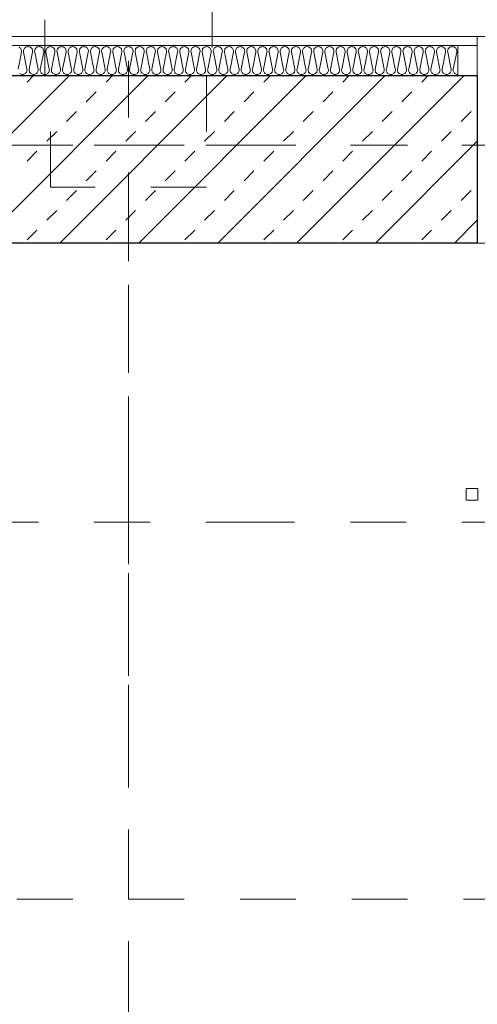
# Model space of a CAD drawing. Header units: metres. Extents: x -45.2 to 14.3, y -31.8 to 10.2.
# Tile 38 of 148: x -28.545 to -27.725, y -17.738 to -15.975. Entities that reach past the tile are written whole.
import ezdxf

# ---------------------------------------------------------------- set-up
doc = ezdxf.new("R2010")
doc.units = ezdxf.units.M
doc.header["$LTSCALE"] = 0.05
for name, pattern in [('Achsen 01', [5.291531, 3.175, -1.058062, 0.352704, -0.705764]), ('Dash Style-17', [1.999894, 0.999947, -0.999947]), ('ISO-07 Punktiert', [0.889, 0.127, -0.762]), ('Raster 01', [2, 1, -1]), ('VW-01 Strichlinie kurz', [2, 1, -1])]:
    doc.linetypes.add(name, pattern=pattern)
for name, color, linetype, lineweight, true_color in [('013_Beton und Stahlbetonarbeiten-000 Brüstung', 7, 'Continuous', 9, 0xa6a6a6), ('AV1-Achsen', 1, 'Achsen 01', 18, 0xff0000), ('AV1-Raster', 7, 'Raster 01', 9, 0xa6a6a6)]:
    doc.layers.add(name, color=color, linetype=linetype, lineweight=lineweight, true_color=true_color)
for name, color, linetype, lineweight in [('013_Beton und Stahlbetonarbeiten-000 Unterzüge', 7, 'ISO-07 Punktiert', 13), ('013_Beton und Stahlbetonarbeiten-320 Stahlbeton', 7, 'Continuous', 25), ('027_Tischlerarbeiten-000 Holzverkleidung LStBr', 7, 'Continuous', 18), ('AV1-Schnitt Achsen', 7, 'Achsen 01', 18), ('Keine', 7, 'Continuous', 9)]:
    doc.layers.add(name, color=color, linetype=linetype, lineweight=lineweight)

msp = doc.modelspace()

# ---------------------------------------------------------------- linework, layer by layer
at = {"layer": '013_Beton und Stahlbetonarbeiten-000 Brüstung'}
msp.add_lwpolyline([(-27.725, -16.375), (-27.725, -16.005), (-26.275, -16.005), (-26.275, -16.375)], close=True, dxfattribs=at)
at = {"layer": '013_Beton und Stahlbetonarbeiten-000 Unterzüge', "linetype": 'VW-01 Strichlinie kurz'}
for points in [[(-28.5, -5.525), (-28.2, -5.525), (-28.2, -16.075), (-28.5, -16.075)], [(-28.49, -16.275), (-28.49, -16.075), (-28.21, -16.075), (-28.21, -16.275)]]:
    msp.add_lwpolyline(points, close=True, dxfattribs=at)
at = {"layer": '013_Beton und Stahlbetonarbeiten-320 Stahlbeton', "color": 251, "linetype": 'Continuous', "lineweight": 13, "true_color": 0x4c4c4c}
for p, q in [((-28.4559, -16.075), (-28.7559, -16.375)), ((-28.3145, -16.075), (-28.6145, -16.375)), ((-28.5318, -16.0867), (-28.5201, -16.075)), ((-28.173, -16.075), (-28.473, -16.375)), ((-28.3903, -16.0867), (-28.3787, -16.075)), ((-28.0316, -16.075), (-28.3316, -16.375)), ((-28.2489, -16.0867), (-28.2372, -16.075)), ((-27.8902, -16.075), (-28.1902, -16.375)), ((-28.1075, -16.0867), (-28.0958, -16.075)), ((-27.7488, -16.075), (-28.0488, -16.375)), ((-27.9661, -16.0867), (-27.9544, -16.075)), ((-27.8247, -16.0867), (-27.813, -16.075)), ((-28.4257, -16.122), (-28.408, -16.1044)), ((-28.2843, -16.122), (-28.2666, -16.1044)), ((-28.1428, -16.122), (-28.1252, -16.1044)), ((-28.0014, -16.122), (-27.9838, -16.1044)), ((-27.86, -16.122), (-27.8423, -16.1044)), ((-28.461, -16.1574), (-28.4434, -16.1397)), ((-28.3196, -16.1574), (-28.3019, -16.1397)), ((-28.1782, -16.1574), (-28.1605, -16.1397)), ((-28.0368, -16.1574), (-28.0191, -16.1397)), ((-27.8954, -16.1574), (-27.8777, -16.1397)), ((-27.7539, -16.1574), (-27.7363, -16.1397)), ((-28.4964, -16.1927), (-28.4787, -16.1751)), ((-28.355, -16.1927), (-28.3373, -16.1751)), ((-28.2136, -16.1927), (-28.1959, -16.1751)), ((-28.0721, -16.1927), (-28.0545, -16.1751)), ((-27.9307, -16.1927), (-27.913, -16.1751)), ((-27.7893, -16.1927), (-27.7716, -16.1751)), ((-27.725, -16.1926), (-27.9074, -16.375)), ((-28.5318, -16.2281), (-28.5141, -16.2104)), ((-28.3903, -16.2281), (-28.3727, -16.2104)), ((-28.2489, -16.2281), (-28.2312, -16.2104)), ((-28.1075, -16.2281), (-28.0898, -16.2104)), ((-27.9661, -16.2281), (-27.9484, -16.2104)), ((-27.8247, -16.2281), (-27.807, -16.2104)), ((-28.4257, -16.2635), (-28.408, -16.2458)), ((-28.2843, -16.2635), (-28.2666, -16.2458)), ((-28.1428, -16.2635), (-28.1252, -16.2458)), ((-28.0014, -16.2635), (-27.9838, -16.2458)), ((-27.86, -16.2635), (-27.8423, -16.2458)), ((-28.461, -16.2988), (-28.4434, -16.2811)), ((-28.3196, -16.2988), (-28.3019, -16.2811)), ((-28.1782, -16.2988), (-28.1605, -16.2811)), ((-28.0368, -16.2988), (-28.0191, -16.2811)), ((-27.8954, -16.2988), (-27.8777, -16.2811)), ((-27.7539, -16.2988), (-27.7363, -16.2811)), ((-28.4964, -16.3342), (-28.4787, -16.3165)), ((-28.355, -16.3342), (-28.3373, -16.3165)), ((-28.2136, -16.3342), (-28.1959, -16.3165)), ((-28.0721, -16.3342), (-28.0545, -16.3165)), ((-27.9307, -16.3342), (-27.913, -16.3165)), ((-27.7893, -16.3342), (-27.7716, -16.3165)), ((-27.725, -16.3341), (-27.7659, -16.375)), ((-28.5318, -16.3695), (-28.5141, -16.3518)), ((-28.3903, -16.3695), (-28.3727, -16.3518)), ((-28.2489, -16.3695), (-28.2312, -16.3518)), ((-28.1075, -16.3695), (-28.0898, -16.3518)), ((-27.9661, -16.3695), (-27.9484, -16.3518)), ((-27.8247, -16.3695), (-27.807, -16.3518))]:
    msp.add_line(p, q, dxfattribs=at)
at = {"layer": '013_Beton und Stahlbetonarbeiten-320 Stahlbeton'}
msp.add_lwpolyline([(-28.975, -16.075), (-27.725, -16.075), (-27.725, -16.375), (-28.975, -16.375)], close=True, dxfattribs=at)
at = {"layer": '027_Tischlerarbeiten-000 Holzverkleidung LStBr', "color": 7}
for points in [[(-28.975, -16.005), (-27.725, -16.005), (-27.725, -16.021), (-28.975, -16.021)], [(-27.76, -16.021), (-27.725, -16.021), (-27.725, -16.075), (-27.76, -16.075)]]:
    msp.add_lwpolyline(points, close=True, dxfattribs=at)
at = {"layer": 'AV1-Achsen'}
for p, q in [((-28.35, -26.5), (-28.35, 4.9)), ((-43.35, -16.2), (4.2, -16.2))]:
    msp.add_line(p, q, dxfattribs=at)
at = {"layer": 'AV1-Raster'}
for p, q in [((-28.35, -22.95), (-28.35, 1.35)), ((1.35, -16.2), (-40.5, -16.2)), ((1.35, -17.55), (-40.5, -17.55))]:
    msp.add_line(p, q, dxfattribs=at)
at = {"layer": 'AV1-Schnitt Achsen'}
msp.add_line((-43.35, -16.875), (4.2, -16.875), dxfattribs=at)
at = {"layer": 'Defpoints', "color": 0, "lineweight": 0}
msp.add_line((-27.725, -16.075), (-27.725, -16.075), dxfattribs=at)
msp.add_line((-27.725, -16.075), (-27.725, -16.075), dxfattribs=at)
at = {"layer": 'Keine', "color": 8, "linetype": 'Continuous', "lineweight": 13, "true_color": 0x808080}
for points in [[(-28.5459, -16.0244), (-28.5447, -16.0252), (-28.5437, -16.0262), (-28.5428, -16.0274), (-28.5423, -16.0287), (-28.5419, -16.0301), (-28.5418, -16.0316), (-28.542, -16.033), (-28.548, -16.0634)], [(-28.5453, -16.0713), (-28.5441, -16.0721), (-28.5428, -16.0727), (-28.5414, -16.0731), (-28.54, -16.0732), (-28.54, -16.0732), (-28.5386, -16.0731), (-28.5372, -16.0727), (-28.5359, -16.0721), (-28.5347, -16.0713), (-28.5337, -16.0702), (-28.5328, -16.069), (-28.5323, -16.0677), (-28.5319, -16.0663), (-28.5318, -16.0649), (-28.532, -16.0634), (-28.538, -16.033), (-28.538, -16.033), (-28.5382, -16.0316), (-28.5381, -16.0301), (-28.5377, -16.0287), (-28.5372, -16.0274), (-28.5363, -16.0262), (-28.5353, -16.0252), (-28.5341, -16.0244), (-28.5328, -16.0237), (-28.5314, -16.0234), (-28.53, -16.0232), (-28.53, -16.0232), (-28.5286, -16.0234), (-28.5272, -16.0237), (-28.5259, -16.0244), (-28.5247, -16.0252), (-28.5237, -16.0262), (-28.5228, -16.0274), (-28.5223, -16.0287), (-28.5219, -16.0301), (-28.5218, -16.0316), (-28.522, -16.033), (-28.528, -16.0634), (-28.528, -16.0634), (-28.5282, -16.0649), (-28.5281, -16.0663), (-28.5277, -16.0677), (-28.5272, -16.069), (-28.5263, -16.0702), (-28.5253, -16.0713), (-28.5241, -16.0721), (-28.5228, -16.0727), (-28.5214, -16.0731), (-28.52, -16.0732), (-28.52, -16.0732), (-28.5186, -16.0731), (-28.5172, -16.0727), (-28.5159, -16.0721), (-28.5147, -16.0713), (-28.5137, -16.0702), (-28.5128, -16.069), (-28.5123, -16.0677), (-28.5119, -16.0663), (-28.5118, -16.0649), (-28.512, -16.0634), (-28.518, -16.033), (-28.518, -16.033), (-28.5182, -16.0316), (-28.5181, -16.0301), (-28.5177, -16.0287), (-28.5172, -16.0274), (-28.5163, -16.0262), (-28.5153, -16.0252), (-28.5141, -16.0244), (-28.5128, -16.0237), (-28.5114, -16.0234), (-28.51, -16.0232), (-28.51, -16.0232), (-28.5086, -16.0234), (-28.5072, -16.0237), (-28.5059, -16.0244), (-28.5047, -16.0252), (-28.5037, -16.0262), (-28.5028, -16.0274), (-28.5023, -16.0287), (-28.5019, -16.0301), (-28.5018, -16.0316), (-28.502, -16.033), (-28.508, -16.0634), (-28.508, -16.0634), (-28.5082, -16.0649), (-28.5081, -16.0663), (-28.5077, -16.0677), (-28.5072, -16.069), (-28.5063, -16.0702), (-28.5053, -16.0713), (-28.5041, -16.0721), (-28.5028, -16.0727), (-28.5014, -16.0731), (-28.5, -16.0732), (-28.5, -16.0732), (-28.4986, -16.0731), (-28.4972, -16.0727), (-28.4959, -16.0721), (-28.4947, -16.0713), (-28.4937, -16.0702), (-28.4928, -16.069), (-28.4923, -16.0677), (-28.4919, -16.0663), (-28.4918, -16.0649), (-28.492, -16.0634), (-28.498, -16.033), (-28.498, -16.033), (-28.4982, -16.0316), (-28.4981, -16.0301), (-28.4977, -16.0287), (-28.4972, -16.0274), (-28.4963, -16.0262), (-28.4953, -16.0252), (-28.4941, -16.0244), (-28.4928, -16.0237), (-28.4914, -16.0234), (-28.49, -16.0232), (-28.49, -16.0232), (-28.4886, -16.0234), (-28.4872, -16.0237), (-28.4859, -16.0244), (-28.4847, -16.0252), (-28.4837, -16.0262), (-28.4828, -16.0274), (-28.4823, -16.0287), (-28.4819, -16.0301), (-28.4818, -16.0316), (-28.482, -16.033), (-28.488, -16.0634), (-28.488, -16.0634), (-28.4882, -16.0649), (-28.4881, -16.0663), (-28.4877, -16.0677), (-28.4872, -16.069), (-28.4863, -16.0702), (-28.4853, -16.0713), (-28.4841, -16.0721), (-28.4828, -16.0727), (-28.4814, -16.0731), (-28.48, -16.0732), (-28.48, -16.0732), (-28.4786, -16.0731), (-28.4772, -16.0727), (-28.4759, -16.0721), (-28.4747, -16.0713), (-28.4737, -16.0702), (-28.4728, -16.069), (-28.4723, -16.0677), (-28.4719, -16.0663), (-28.4718, -16.0649), (-28.472, -16.0634), (-28.478, -16.033), (-28.478, -16.033), (-28.4782, -16.0316), (-28.4781, -16.0301), (-28.4777, -16.0287), (-28.4772, -16.0274), (-28.4763, -16.0262), (-28.4753, -16.0252), (-28.4741, -16.0244), (-28.4728, -16.0237), (-28.4714, -16.0234), (-28.47, -16.0232), (-28.47, -16.0232), (-28.4686, -16.0234), (-28.4672, -16.0237), (-28.4659, -16.0244), (-28.4647, -16.0252), (-28.4637, -16.0262), (-28.4628, -16.0274), (-28.4623, -16.0287), (-28.4619, -16.0301), (-28.4618, -16.0316), (-28.462, -16.033), (-28.468, -16.0634), (-28.468, -16.0634), (-28.4682, -16.0649), (-28.4681, -16.0663), (-28.4677, -16.0677), (-28.4672, -16.069), (-28.4663, -16.0702), (-28.4653, -16.0713), (-28.4641, -16.0721), (-28.4628, -16.0727), (-28.4614, -16.0731), (-28.46, -16.0732), (-28.46, -16.0732), (-28.4586, -16.0731), (-28.4572, -16.0727), (-28.4559, -16.0721), (-28.4547, -16.0713), (-28.4537, -16.0702), (-28.4528, -16.069), (-28.4523, -16.0677), (-28.4519, -16.0663), (-28.4518, -16.0649), (-28.452, -16.0634), (-28.458, -16.033), (-28.458, -16.033), (-28.4582, -16.0316), (-28.4581, -16.0301), (-28.4577, -16.0287), (-28.4572, -16.0274), (-28.4563, -16.0262), (-28.4553, -16.0252), (-28.4541, -16.0244), (-28.4528, -16.0237), (-28.4514, -16.0234), (-28.45, -16.0232), (-28.45, -16.0232), (-28.4486, -16.0234), (-28.4472, -16.0237), (-28.4459, -16.0244), (-28.4447, -16.0252), (-28.4437, -16.0262), (-28.4428, -16.0274), (-28.4423, -16.0287), (-28.4419, -16.0301), (-28.4418, -16.0316), (-28.442, -16.033), (-28.448, -16.0634), (-28.448, -16.0634), (-28.4482, -16.0649), (-28.4481, -16.0663), (-28.4477, -16.0677), (-28.4472, -16.069), (-28.4463, -16.0702), (-28.4453, -16.0713), (-28.4441, -16.0721), (-28.4428, -16.0727), (-28.4414, -16.0731), (-28.44, -16.0732), (-28.44, -16.0732), (-28.4386, -16.0731), (-28.4372, -16.0727), (-28.4359, -16.0721), (-28.4347, -16.0713), (-28.4337, -16.0702), (-28.4328, -16.069), (-28.4323, -16.0677), (-28.4319, -16.0663), (-28.4318, -16.0649), (-28.432, -16.0634), (-28.438, -16.033), (-28.438, -16.033), (-28.4382, -16.0316), (-28.4381, -16.0301), (-28.4377, -16.0287), (-28.4372, -16.0274), (-28.4363, -16.0262), (-28.4353, -16.0252), (-28.4341, -16.0244), (-28.4328, -16.0237), (-28.4314, -16.0234), (-28.43, -16.0232), (-28.43, -16.0232), (-28.4286, -16.0234), (-28.4272, -16.0237), (-28.4259, -16.0244), (-28.4247, -16.0252), (-28.4237, -16.0262), (-28.4228, -16.0274), (-28.4223, -16.0287), (-28.4219, -16.0301), (-28.4218, -16.0316), (-28.422, -16.033), (-28.428, -16.0634), (-28.428, -16.0634), (-28.4282, -16.0649), (-28.4281, -16.0663), (-28.4277, -16.0677), (-28.4272, -16.069), (-28.4263, -16.0702), (-28.4253, -16.0713), (-28.4241, -16.0721), (-28.4228, -16.0727), (-28.4214, -16.0731), (-28.42, -16.0732), (-28.42, -16.0732), (-28.4186, -16.0731), (-28.4172, -16.0727), (-28.4159, -16.0721), (-28.4147, -16.0713), (-28.4137, -16.0702), (-28.4128, -16.069), (-28.4123, -16.0677), (-28.4119, -16.0663), (-28.4118, -16.0649), (-28.412, -16.0634), (-28.418, -16.033), (-28.418, -16.033), (-28.4182, -16.0316), (-28.4181, -16.0301), (-28.4177, -16.0287), (-28.4172, -16.0274), (-28.4163, -16.0262), (-28.4153, -16.0252), (-28.4141, -16.0244), (-28.4128, -16.0237), (-28.4114, -16.0234), (-28.41, -16.0232), (-28.41, -16.0232), (-28.4086, -16.0234), (-28.4072, -16.0237), (-28.4059, -16.0244), (-28.4047, -16.0252), (-28.4037, -16.0262), (-28.4028, -16.0274), (-28.4023, -16.0287), (-28.4019, -16.0301), (-28.4018, -16.0316), (-28.402, -16.033), (-28.408, -16.0634), (-28.408, -16.0634), (-28.4082, -16.0649), (-28.4081, -16.0663), (-28.4077, -16.0677), (-28.4072, -16.069), (-28.4063, -16.0702), (-28.4053, -16.0713), (-28.4041, -16.0721), (-28.4028, -16.0727), (-28.4014, -16.0731), (-28.4, -16.0732), (-28.4, -16.0732), (-28.3986, -16.0731), (-28.3972, -16.0727), (-28.3959, -16.0721), (-28.3947, -16.0713), (-28.3937, -16.0702), (-28.3928, -16.069), (-28.3923, -16.0677), (-28.3919, -16.0663), (-28.3918, -16.0649), (-28.392, -16.0634), (-28.398, -16.033), (-28.398, -16.033), (-28.3982, -16.0316), (-28.3981, -16.0301), (-28.3977, -16.0287), (-28.3972, -16.0274), (-28.3963, -16.0262), (-28.3953, -16.0252), (-28.3941, -16.0244), (-28.3928, -16.0237), (-28.3914, -16.0234), (-28.39, -16.0232), (-28.39, -16.0232), (-28.3886, -16.0234), (-28.3872, -16.0237), (-28.3859, -16.0244), (-28.3847, -16.0252), (-28.3837, -16.0262), (-28.3828, -16.0274), (-28.3823, -16.0287), (-28.3819, -16.0301), (-28.3818, -16.0316), (-28.382, -16.033), (-28.388, -16.0634), (-28.388, -16.0634), (-28.3882, -16.0649), (-28.3881, -16.0663), (-28.3877, -16.0677), (-28.3872, -16.069), (-28.3863, -16.0702), (-28.3853, -16.0713), (-28.3841, -16.0721), (-28.3828, -16.0727), (-28.3814, -16.0731), (-28.38, -16.0732), (-28.38, -16.0732), (-28.3786, -16.0731), (-28.3772, -16.0727), (-28.3759, -16.0721), (-28.3747, -16.0713), (-28.3737, -16.0702), (-28.3728, -16.069), (-28.3723, -16.0677), (-28.3719, -16.0663), (-28.3718, -16.0649), (-28.372, -16.0634), (-28.378, -16.033), (-28.378, -16.033), (-28.3782, -16.0316), (-28.3781, -16.0301), (-28.3777, -16.0287), (-28.3772, -16.0274), (-28.3763, -16.0262), (-28.3753, -16.0252), (-28.3741, -16.0244), (-28.3728, -16.0237), (-28.3714, -16.0234), (-28.37, -16.0232), (-28.37, -16.0232), (-28.3686, -16.0234), (-28.3672, -16.0237), (-28.3659, -16.0244), (-28.3647, -16.0252), (-28.3637, -16.0262), (-28.3628, -16.0274), (-28.3623, -16.0287), (-28.3619, -16.0301), (-28.3618, -16.0316), (-28.362, -16.033), (-28.368, -16.0634), (-28.368, -16.0634), (-28.3682, -16.0649), (-28.3681, -16.0663), (-28.3677, -16.0677), (-28.3672, -16.069), (-28.3663, -16.0702), (-28.3653, -16.0713), (-28.3641, -16.0721), (-28.3628, -16.0727), (-28.3614, -16.0731), (-28.36, -16.0732), (-28.36, -16.0732), (-28.3586, -16.0731), (-28.3572, -16.0727), (-28.3559, -16.0721), (-28.3547, -16.0713), (-28.3537, -16.0702), (-28.3528, -16.069), (-28.3523, -16.0677), (-28.3519, -16.0663), (-28.3518, -16.0649), (-28.352, -16.0634), (-28.358, -16.033), (-28.358, -16.033), (-28.3582, -16.0316), (-28.3581, -16.0301), (-28.3577, -16.0287), (-28.3572, -16.0274), (-28.3563, -16.0262), (-28.3553, -16.0252), (-28.3541, -16.0244), (-28.3528, -16.0237), (-28.3514, -16.0234), (-28.35, -16.0232), (-28.35, -16.0232), (-28.3486, -16.0234), (-28.3472, -16.0237), (-28.3459, -16.0244), (-28.3447, -16.0252), (-28.3437, -16.0262), (-28.3428, -16.0274), (-28.3423, -16.0287), (-28.3419, -16.0301), (-28.3418, -16.0316), (-28.342, -16.033), (-28.348, -16.0634), (-28.348, -16.0634), (-28.3482, -16.0649), (-28.3481, -16.0663), (-28.3477, -16.0677), (-28.3472, -16.069), (-28.3463, -16.0702), (-28.3453, -16.0713), (-28.3441, -16.0721), (-28.3428, -16.0727), (-28.3414, -16.0731), (-28.34, -16.0732), (-28.34, -16.0732), (-28.3386, -16.0731), (-28.3372, -16.0727), (-28.3359, -16.0721), (-28.3347, -16.0713), (-28.3337, -16.0702), (-28.3328, -16.069), (-28.3323, -16.0677), (-28.3319, -16.0663), (-28.3318, -16.0649), (-28.332, -16.0634), (-28.338, -16.033), (-28.338, -16.033), (-28.3382, -16.0316), (-28.3381, -16.0301), (-28.3377, -16.0287), (-28.3372, -16.0274), (-28.3363, -16.0262), (-28.3353, -16.0252), (-28.3341, -16.0244), (-28.3328, -16.0237), (-28.3314, -16.0234), (-28.33, -16.0232), (-28.33, -16.0232), (-28.3286, -16.0234), (-28.3272, -16.0237), (-28.3259, -16.0244), (-28.3247, -16.0252), (-28.3237, -16.0262), (-28.3228, -16.0274), (-28.3223, -16.0287), (-28.3219, -16.0301), (-28.3218, -16.0316), (-28.322, -16.033), (-28.328, -16.0634), (-28.328, -16.0634), (-28.3282, -16.0649), (-28.3281, -16.0663), (-28.3277, -16.0677), (-28.3272, -16.069), (-28.3263, -16.0702), (-28.3253, -16.0713), (-28.3241, -16.0721), (-28.3228, -16.0727), (-28.3214, -16.0731), (-28.32, -16.0732), (-28.32, -16.0732), (-28.3186, -16.0731), (-28.3172, -16.0727), (-28.3159, -16.0721), (-28.3147, -16.0713), (-28.3137, -16.0702), (-28.3128, -16.069), (-28.3123, -16.0677), (-28.3119, -16.0663), (-28.3118, -16.0649), (-28.312, -16.0634), (-28.318, -16.033), (-28.318, -16.033), (-28.3182, -16.0316), (-28.3181, -16.0301), (-28.3177, -16.0287), (-28.3172, -16.0274), (-28.3163, -16.0262), (-28.3153, -16.0252), (-28.3141, -16.0244), (-28.3128, -16.0237), (-28.3114, -16.0234), (-28.31, -16.0232), (-28.31, -16.0232), (-28.3086, -16.0234), (-28.3072, -16.0237), (-28.3059, -16.0244), (-28.3047, -16.0252), (-28.3037, -16.0262), (-28.3028, -16.0274), (-28.3023, -16.0287), (-28.3019, -16.0301), (-28.3018, -16.0316), (-28.302, -16.033), (-28.308, -16.0634), (-28.308, -16.0634), (-28.3082, -16.0649), (-28.3081, -16.0663), (-28.3077, -16.0677), (-28.3072, -16.069), (-28.3063, -16.0702), (-28.3053, -16.0713), (-28.3041, -16.0721), (-28.3028, -16.0727), (-28.3014, -16.0731), (-28.3, -16.0732), (-28.3, -16.0732), (-28.2986, -16.0731), (-28.2972, -16.0727), (-28.2959, -16.0721), (-28.2947, -16.0713), (-28.2937, -16.0702), (-28.2928, -16.069), (-28.2923, -16.0677), (-28.2919, -16.0663), (-28.2918, -16.0649), (-28.292, -16.0634), (-28.298, -16.033), (-28.298, -16.033), (-28.2982, -16.0316), (-28.2981, -16.0301), (-28.2977, -16.0287), (-28.2972, -16.0274), (-28.2963, -16.0262), (-28.2953, -16.0252), (-28.2941, -16.0244), (-28.2928, -16.0237), (-28.2914, -16.0234), (-28.29, -16.0232), (-28.29, -16.0232), (-28.2886, -16.0234), (-28.2872, -16.0237), (-28.2859, -16.0244), (-28.2847, -16.0252), (-28.2837, -16.0262), (-28.2828, -16.0274), (-28.2823, -16.0287), (-28.2819, -16.0301), (-28.2818, -16.0316), (-28.282, -16.033), (-28.288, -16.0634), (-28.288, -16.0634), (-28.2882, -16.0649), (-28.2881, -16.0663), (-28.2877, -16.0677), (-28.2872, -16.069), (-28.2863, -16.0702), (-28.2853, -16.0713), (-28.2841, -16.0721), (-28.2828, -16.0727), (-28.2814, -16.0731), (-28.28, -16.0732), (-28.28, -16.0732), (-28.2786, -16.0731), (-28.2772, -16.0727), (-28.2759, -16.0721), (-28.2747, -16.0713), (-28.2737, -16.0702), (-28.2728, -16.069), (-28.2723, -16.0677), (-28.2719, -16.0663), (-28.2718, -16.0649), (-28.272, -16.0634), (-28.278, -16.033), (-28.278, -16.033), (-28.2782, -16.0316), (-28.2781, -16.0301), (-28.2777, -16.0287), (-28.2772, -16.0274), (-28.2763, -16.0262), (-28.2753, -16.0252), (-28.2741, -16.0244), (-28.2728, -16.0237), (-28.2714, -16.0234), (-28.27, -16.0232), (-28.27, -16.0232), (-28.2686, -16.0234), (-28.2672, -16.0237), (-28.2659, -16.0244), (-28.2647, -16.0252), (-28.2637, -16.0262), (-28.2628, -16.0274), (-28.2623, -16.0287), (-28.2619, -16.0301), (-28.2618, -16.0316), (-28.262, -16.033), (-28.268, -16.0634), (-28.268, -16.0634), (-28.2682, -16.0649), (-28.2681, -16.0663), (-28.2677, -16.0677), (-28.2672, -16.069), (-28.2663, -16.0702), (-28.2653, -16.0713), (-28.2641, -16.0721), (-28.2628, -16.0727), (-28.2614, -16.0731), (-28.26, -16.0732), (-28.26, -16.0732), (-28.2586, -16.0731), (-28.2572, -16.0727), (-28.2559, -16.0721), (-28.2547, -16.0713), (-28.2537, -16.0702), (-28.2528, -16.069), (-28.2523, -16.0677), (-28.2519, -16.0663), (-28.2518, -16.0649), (-28.252, -16.0634), (-28.258, -16.033), (-28.258, -16.033), (-28.2582, -16.0316), (-28.2581, -16.0301), (-28.2577, -16.0287), (-28.2572, -16.0274), (-28.2563, -16.0262), (-28.2553, -16.0252), (-28.2541, -16.0244), (-28.2528, -16.0237), (-28.2514, -16.0234), (-28.25, -16.0232), (-28.25, -16.0232), (-28.2486, -16.0234), (-28.2472, -16.0237), (-28.2459, -16.0244), (-28.2447, -16.0252), (-28.2437, -16.0262), (-28.2428, -16.0274), (-28.2423, -16.0287), (-28.2419, -16.0301), (-28.2418, -16.0316), (-28.242, -16.033), (-28.248, -16.0634), (-28.248, -16.0634), (-28.2482, -16.0649), (-28.2481, -16.0663), (-28.2477, -16.0677), (-28.2472, -16.069), (-28.2463, -16.0702), (-28.2453, -16.0713), (-28.2441, -16.0721), (-28.2428, -16.0727), (-28.2414, -16.0731), (-28.24, -16.0732), (-28.24, -16.0732), (-28.2386, -16.0731), (-28.2372, -16.0727), (-28.2359, -16.0721), (-28.2347, -16.0713), (-28.2337, -16.0702), (-28.2328, -16.069), (-28.2323, -16.0677), (-28.2319, -16.0663), (-28.2318, -16.0649), (-28.232, -16.0634), (-28.238, -16.033), (-28.238, -16.033), (-28.2382, -16.0316), (-28.2381, -16.0301), (-28.2377, -16.0287), (-28.2372, -16.0274), (-28.2363, -16.0262), (-28.2353, -16.0252), (-28.2341, -16.0244), (-28.2328, -16.0237), (-28.2314, -16.0234), (-28.23, -16.0232), (-28.23, -16.0232), (-28.2286, -16.0234), (-28.2272, -16.0237), (-28.2259, -16.0244), (-28.2247, -16.0252), (-28.2237, -16.0262), (-28.2228, -16.0274), (-28.2223, -16.0287), (-28.2219, -16.0301), (-28.2218, -16.0316), (-28.222, -16.033), (-28.228, -16.0634), (-28.228, -16.0634), (-28.2282, -16.0649), (-28.2281, -16.0663), (-28.2277, -16.0677), (-28.2272, -16.069), (-28.2263, -16.0702), (-28.2253, -16.0713), (-28.2241, -16.0721), (-28.2228, -16.0727), (-28.2214, -16.0731), (-28.22, -16.0732), (-28.22, -16.0732), (-28.2186, -16.0731), (-28.2172, -16.0727), (-28.2159, -16.0721), (-28.2147, -16.0713), (-28.2137, -16.0702), (-28.2128, -16.069), (-28.2123, -16.0677), (-28.2119, -16.0663), (-28.2118, -16.0649), (-28.212, -16.0634), (-28.218, -16.033), (-28.218, -16.033), (-28.2182, -16.0316), (-28.2181, -16.0301), (-28.2177, -16.0287), (-28.2172, -16.0274), (-28.2163, -16.0262), (-28.2153, -16.0252), (-28.2141, -16.0244), (-28.2128, -16.0237), (-28.2114, -16.0234), (-28.21, -16.0232), (-28.21, -16.0232), (-28.2086, -16.0234), (-28.2072, -16.0237), (-28.2059, -16.0244), (-28.2047, -16.0252), (-28.2037, -16.0262), (-28.2028, -16.0274), (-28.2023, -16.0287), (-28.2019, -16.0301), (-28.2018, -16.0316), (-28.202, -16.033), (-28.208, -16.0634), (-28.208, -16.0634), (-28.2082, -16.0649), (-28.2081, -16.0663), (-28.2077, -16.0677), (-28.2072, -16.069), (-28.2063, -16.0702), (-28.2053, -16.0713), (-28.2041, -16.0721), (-28.2028, -16.0727), (-28.2014, -16.0731), (-28.2, -16.0732), (-28.2, -16.0732), (-28.1986, -16.0731), (-28.1972, -16.0727), (-28.1959, -16.0721), (-28.1947, -16.0713), (-28.1937, -16.0702), (-28.1928, -16.069), (-28.1923, -16.0677), (-28.1919, -16.0663), (-28.1918, -16.0649), (-28.192, -16.0634), (-28.198, -16.033), (-28.198, -16.033), (-28.1982, -16.0316), (-28.1981, -16.0301), (-28.1977, -16.0287), (-28.1972, -16.0274), (-28.1963, -16.0262), (-28.1953, -16.0252), (-28.1941, -16.0244), (-28.1928, -16.0237), (-28.1914, -16.0234), (-28.19, -16.0232), (-28.19, -16.0232), (-28.1886, -16.0234), (-28.1872, -16.0237), (-28.1859, -16.0244), (-28.1847, -16.0252), (-28.1837, -16.0262), (-28.1828, -16.0274), (-28.1823, -16.0287), (-28.1819, -16.0301), (-28.1818, -16.0316), (-28.182, -16.033), (-28.188, -16.0634), (-28.188, -16.0634), (-28.1882, -16.0649), (-28.1881, -16.0663), (-28.1877, -16.0677), (-28.1872, -16.069), (-28.1863, -16.0702), (-28.1853, -16.0713), (-28.1841, -16.0721), (-28.1828, -16.0727), (-28.1814, -16.0731), (-28.18, -16.0732), (-28.18, -16.0732), (-28.1786, -16.0731), (-28.1772, -16.0727), (-28.1759, -16.0721), (-28.1747, -16.0713), (-28.1737, -16.0702), (-28.1728, -16.069), (-28.1723, -16.0677), (-28.1719, -16.0663), (-28.1718, -16.0649), (-28.172, -16.0634), (-28.178, -16.033), (-28.178, -16.033), (-28.1782, -16.0316), (-28.1781, -16.0301), (-28.1777, -16.0287), (-28.1772, -16.0274), (-28.1763, -16.0262), (-28.1753, -16.0252), (-28.1741, -16.0244), (-28.1728, -16.0237), (-28.1714, -16.0234), (-28.17, -16.0232), (-28.17, -16.0232), (-28.1686, -16.0234), (-28.1672, -16.0237), (-28.1659, -16.0244), (-28.1647, -16.0252), (-28.1637, -16.0262), (-28.1628, -16.0274), (-28.1623, -16.0287), (-28.1619, -16.0301), (-28.1618, -16.0316), (-28.162, -16.033), (-28.168, -16.0634), (-28.168, -16.0634), (-28.1682, -16.0649), (-28.1681, -16.0663), (-28.1677, -16.0677), (-28.1672, -16.069), (-28.1663, -16.0702), (-28.1653, -16.0713), (-28.1641, -16.0721), (-28.1628, -16.0727), (-28.1614, -16.0731), (-28.16, -16.0732), (-28.16, -16.0732), (-28.1586, -16.0731), (-28.1572, -16.0727), (-28.1559, -16.0721), (-28.1547, -16.0713), (-28.1537, -16.0702), (-28.1528, -16.069), (-28.1523, -16.0677), (-28.1519, -16.0663), (-28.1518, -16.0649), (-28.152, -16.0634), (-28.158, -16.033), (-28.158, -16.033), (-28.1582, -16.0316), (-28.1581, -16.0301), (-28.1577, -16.0287), (-28.1572, -16.0274), (-28.1563, -16.0262), (-28.1553, -16.0252), (-28.1541, -16.0244), (-28.1528, -16.0237), (-28.1514, -16.0234), (-28.15, -16.0232), (-28.15, -16.0232), (-28.1486, -16.0234), (-28.1472, -16.0237), (-28.1459, -16.0244), (-28.1447, -16.0252), (-28.1437, -16.0262), (-28.1428, -16.0274), (-28.1423, -16.0287), (-28.1419, -16.0301), (-28.1418, -16.0316), (-28.142, -16.033), (-28.148, -16.0634), (-28.148, -16.0634), (-28.1482, -16.0649), (-28.1481, -16.0663), (-28.1477, -16.0677), (-28.1472, -16.069), (-28.1463, -16.0702), (-28.1453, -16.0713), (-28.1441, -16.0721), (-28.1428, -16.0727), (-28.1414, -16.0731), (-28.14, -16.0732), (-28.14, -16.0732), (-28.1386, -16.0731), (-28.1372, -16.0727), (-28.1359, -16.0721), (-28.1347, -16.0713), (-28.1337, -16.0702), (-28.1328, -16.069), (-28.1323, -16.0677), (-28.1319, -16.0663), (-28.1318, -16.0649), (-28.132, -16.0634), (-28.138, -16.033), (-28.138, -16.033), (-28.1382, -16.0316), (-28.1381, -16.0301), (-28.1377, -16.0287), (-28.1372, -16.0274), (-28.1363, -16.0262), (-28.1353, -16.0252), (-28.1341, -16.0244), (-28.1328, -16.0237), (-28.1314, -16.0234), (-28.13, -16.0232), (-28.13, -16.0232), (-28.1286, -16.0234), (-28.1272, -16.0237), (-28.1259, -16.0244), (-28.1247, -16.0252), (-28.1237, -16.0262), (-28.1228, -16.0274), (-28.1223, -16.0287), (-28.1219, -16.0301), (-28.1218, -16.0316), (-28.122, -16.033), (-28.128, -16.0634), (-28.128, -16.0634), (-28.1282, -16.0649), (-28.1281, -16.0663), (-28.1277, -16.0677), (-28.1272, -16.069), (-28.1263, -16.0702), (-28.1253, -16.0713), (-28.1241, -16.0721), (-28.1228, -16.0727), (-28.1214, -16.0731), (-28.12, -16.0732), (-28.12, -16.0732), (-28.1186, -16.0731), (-28.1172, -16.0727), (-28.1159, -16.0721), (-28.1147, -16.0713), (-28.1137, -16.0702), (-28.1128, -16.069), (-28.1123, -16.0677), (-28.1119, -16.0663), (-28.1118, -16.0649), (-28.112, -16.0634), (-28.118, -16.033), (-28.118, -16.033), (-28.1182, -16.0316), (-28.1181, -16.0301), (-28.1177, -16.0287), (-28.1172, -16.0274), (-28.1163, -16.0262), (-28.1153, -16.0252), (-28.1141, -16.0244), (-28.1128, -16.0237), (-28.1114, -16.0234), (-28.11, -16.0232), (-28.11, -16.0232), (-28.1086, -16.0234), (-28.1072, -16.0237), (-28.1059, -16.0244), (-28.1047, -16.0252), (-28.1037, -16.0262), (-28.1028, -16.0274), (-28.1023, -16.0287), (-28.1019, -16.0301), (-28.1018, -16.0316), (-28.102, -16.033), (-28.108, -16.0634), (-28.108, -16.0634), (-28.1082, -16.0649), (-28.1081, -16.0663), (-28.1077, -16.0677), (-28.1072, -16.069), (-28.1063, -16.0702), (-28.1053, -16.0713), (-28.1041, -16.0721), (-28.1028, -16.0727), (-28.1014, -16.0731), (-28.1, -16.0732), (-28.1, -16.0732), (-28.0986, -16.0731), (-28.0972, -16.0727), (-28.0959, -16.0721), (-28.0947, -16.0713), (-28.0937, -16.0702), (-28.0928, -16.069), (-28.0923, -16.0677), (-28.0919, -16.0663), (-28.0918, -16.0649), (-28.092, -16.0634), (-28.098, -16.033), (-28.098, -16.033), (-28.0982, -16.0316), (-28.0981, -16.0301), (-28.0977, -16.0287), (-28.0972, -16.0274), (-28.0963, -16.0262), (-28.0953, -16.0252), (-28.0941, -16.0244), (-28.0928, -16.0237), (-28.0914, -16.0234), (-28.09, -16.0232), (-28.09, -16.0232), (-28.0886, -16.0234), (-28.0872, -16.0237), (-28.0859, -16.0244), (-28.0847, -16.0252), (-28.0837, -16.0262), (-28.0828, -16.0274), (-28.0823, -16.0287), (-28.0819, -16.0301), (-28.0818, -16.0316), (-28.082, -16.033), (-28.088, -16.0634), (-28.088, -16.0634), (-28.0882, -16.0649), (-28.0881, -16.0663), (-28.0877, -16.0677), (-28.0872, -16.069), (-28.0863, -16.0702), (-28.0853, -16.0713), (-28.0841, -16.0721), (-28.0828, -16.0727), (-28.0814, -16.0731), (-28.08, -16.0732), (-28.08, -16.0732), (-28.0786, -16.0731), (-28.0772, -16.0727), (-28.0759, -16.0721), (-28.0747, -16.0713), (-28.0737, -16.0702), (-28.0728, -16.069), (-28.0723, -16.0677), (-28.0719, -16.0663), (-28.0718, -16.0649), (-28.072, -16.0634), (-28.078, -16.033), (-28.078, -16.033), (-28.0782, -16.0316), (-28.0781, -16.0301), (-28.0777, -16.0287), (-28.0772, -16.0274), (-28.0763, -16.0262), (-28.0753, -16.0252), (-28.0741, -16.0244), (-28.0728, -16.0237), (-28.0714, -16.0234), (-28.07, -16.0232), (-28.07, -16.0232), (-28.0686, -16.0234), (-28.0672, -16.0237), (-28.0659, -16.0244), (-28.0647, -16.0252), (-28.0637, -16.0262), (-28.0628, -16.0274), (-28.0623, -16.0287), (-28.0619, -16.0301), (-28.0618, -16.0316), (-28.062, -16.033), (-28.068, -16.0634), (-28.068, -16.0634), (-28.0682, -16.0649), (-28.0681, -16.0663), (-28.0677, -16.0677), (-28.0672, -16.069), (-28.0663, -16.0702), (-28.0653, -16.0713), (-28.0641, -16.0721), (-28.0628, -16.0727), (-28.0614, -16.0731), (-28.06, -16.0732), (-28.06, -16.0732), (-28.0586, -16.0731), (-28.0572, -16.0727), (-28.0559, -16.0721), (-28.0547, -16.0713), (-28.0537, -16.0702), (-28.0528, -16.069), (-28.0523, -16.0677), (-28.0519, -16.0663), (-28.0518, -16.0649), (-28.052, -16.0634), (-28.058, -16.033), (-28.058, -16.033), (-28.0582, -16.0316), (-28.0581, -16.0301), (-28.0577, -16.0287), (-28.0572, -16.0274), (-28.0563, -16.0262), (-28.0553, -16.0252), (-28.0541, -16.0244), (-28.0528, -16.0237), (-28.0514, -16.0234), (-28.05, -16.0232), (-28.05, -16.0232), (-28.0486, -16.0234), (-28.0472, -16.0237), (-28.0459, -16.0244), (-28.0447, -16.0252), (-28.0437, -16.0262), (-28.0428, -16.0274), (-28.0423, -16.0287), (-28.0419, -16.0301), (-28.0418, -16.0316), (-28.042, -16.033), (-28.048, -16.0634), (-28.048, -16.0634), (-28.0482, -16.0649), (-28.0481, -16.0663), (-28.0477, -16.0677), (-28.0472, -16.069), (-28.0463, -16.0702), (-28.0453, -16.0713), (-28.0441, -16.0721), (-28.0428, -16.0727), (-28.0414, -16.0731), (-28.04, -16.0732), (-28.04, -16.0732), (-28.0386, -16.0731), (-28.0372, -16.0727), (-28.0359, -16.0721), (-28.0347, -16.0713), (-28.0337, -16.0702), (-28.0328, -16.069), (-28.0323, -16.0677), (-28.0319, -16.0663), (-28.0318, -16.0649), (-28.032, -16.0634), (-28.038, -16.033), (-28.038, -16.033), (-28.0382, -16.0316), (-28.0381, -16.0301), (-28.0377, -16.0287), (-28.0372, -16.0274), (-28.0363, -16.0262), (-28.0353, -16.0252), (-28.0341, -16.0244), (-28.0328, -16.0237), (-28.0314, -16.0234), (-28.03, -16.0232), (-28.03, -16.0232), (-28.0286, -16.0234), (-28.0272, -16.0237), (-28.0259, -16.0244), (-28.0247, -16.0252), (-28.0237, -16.0262), (-28.0228, -16.0274), (-28.0223, -16.0287), (-28.0219, -16.0301), (-28.0218, -16.0316), (-28.022, -16.033), (-28.028, -16.0634), (-28.028, -16.0634), (-28.0282, -16.0649), (-28.0281, -16.0663), (-28.0277, -16.0677), (-28.0272, -16.069), (-28.0263, -16.0702), (-28.0253, -16.0713), (-28.0241, -16.0721), (-28.0228, -16.0727), (-28.0214, -16.0731), (-28.02, -16.0732), (-28.02, -16.0732), (-28.0186, -16.0731), (-28.0172, -16.0727), (-28.0159, -16.0721), (-28.0147, -16.0713), (-28.0137, -16.0702), (-28.0128, -16.069), (-28.0123, -16.0677), (-28.0119, -16.0663), (-28.0118, -16.0649), (-28.012, -16.0634), (-28.018, -16.033), (-28.018, -16.033), (-28.0182, -16.0316), (-28.0181, -16.0301), (-28.0177, -16.0287), (-28.0172, -16.0274), (-28.0163, -16.0262), (-28.0153, -16.0252), (-28.0141, -16.0244), (-28.0128, -16.0237), (-28.0114, -16.0234), (-28.01, -16.0232), (-28.01, -16.0232), (-28.0086, -16.0234), (-28.0072, -16.0237), (-28.0059, -16.0244), (-28.0047, -16.0252), (-28.0037, -16.0262), (-28.0028, -16.0274), (-28.0023, -16.0287), (-28.0019, -16.0301), (-28.0018, -16.0316), (-28.002, -16.033), (-28.008, -16.0634), (-28.008, -16.0634), (-28.0082, -16.0649), (-28.0081, -16.0663), (-28.0077, -16.0677), (-28.0072, -16.069), (-28.0063, -16.0702), (-28.0053, -16.0713), (-28.0041, -16.0721), (-28.0028, -16.0727), (-28.0014, -16.0731), (-28, -16.0732), (-28, -16.0732), (-27.9986, -16.0731), (-27.9972, -16.0727), (-27.9959, -16.0721), (-27.9947, -16.0713), (-27.9937, -16.0702), (-27.9928, -16.069), (-27.9923, -16.0677), (-27.9919, -16.0663), (-27.9918, -16.0649), (-27.992, -16.0634), (-27.998, -16.033), (-27.998, -16.033), (-27.9982, -16.0316), (-27.9981, -16.0301), (-27.9977, -16.0287), (-27.9972, -16.0274), (-27.9963, -16.0262), (-27.9953, -16.0252), (-27.9941, -16.0244), (-27.9928, -16.0237), (-27.9914, -16.0234), (-27.99, -16.0232), (-27.99, -16.0232), (-27.9886, -16.0234), (-27.9872, -16.0237), (-27.9859, -16.0244), (-27.9847, -16.0252), (-27.9837, -16.0262), (-27.9828, -16.0274), (-27.9823, -16.0287), (-27.9819, -16.0301), (-27.9818, -16.0316), (-27.982, -16.033), (-27.988, -16.0634), (-27.988, -16.0634), (-27.9882, -16.0649), (-27.9881, -16.0663), (-27.9877, -16.0677), (-27.9872, -16.069), (-27.9863, -16.0702), (-27.9853, -16.0713), (-27.9841, -16.0721), (-27.9828, -16.0727), (-27.9814, -16.0731), (-27.98, -16.0732), (-27.98, -16.0732), (-27.9786, -16.0731), (-27.9772, -16.0727), (-27.9759, -16.0721), (-27.9747, -16.0713), (-27.9737, -16.0702), (-27.9728, -16.069), (-27.9723, -16.0677), (-27.9719, -16.0663), (-27.9718, -16.0649), (-27.972, -16.0634), (-27.978, -16.033), (-27.978, -16.033), (-27.9782, -16.0316), (-27.9781, -16.0301), (-27.9777, -16.0287), (-27.9772, -16.0274), (-27.9763, -16.0262), (-27.9753, -16.0252), (-27.9741, -16.0244), (-27.9728, -16.0237), (-27.9714, -16.0234), (-27.97, -16.0232), (-27.97, -16.0232), (-27.9686, -16.0234), (-27.9672, -16.0237), (-27.9659, -16.0244), (-27.9647, -16.0252), (-27.9637, -16.0262), (-27.9628, -16.0274), (-27.9623, -16.0287), (-27.9619, -16.0301), (-27.9618, -16.0316), (-27.962, -16.033), (-27.968, -16.0634), (-27.968, -16.0634), (-27.9682, -16.0649), (-27.9681, -16.0663), (-27.9677, -16.0677), (-27.9672, -16.069), (-27.9663, -16.0702), (-27.9653, -16.0713), (-27.9641, -16.0721), (-27.9628, -16.0727), (-27.9614, -16.0731), (-27.96, -16.0732), (-27.96, -16.0732), (-27.9586, -16.0731), (-27.9572, -16.0727), (-27.9559, -16.0721), (-27.9547, -16.0713), (-27.9537, -16.0702), (-27.9528, -16.069), (-27.9523, -16.0677), (-27.9519, -16.0663), (-27.9518, -16.0649), (-27.952, -16.0634), (-27.958, -16.033), (-27.958, -16.033), (-27.9582, -16.0316), (-27.9581, -16.0301), (-27.9577, -16.0287), (-27.9572, -16.0274), (-27.9563, -16.0262), (-27.9553, -16.0252), (-27.9541, -16.0244), (-27.9528, -16.0237), (-27.9514, -16.0234), (-27.95, -16.0232), (-27.95, -16.0232), (-27.9486, -16.0234), (-27.9472, -16.0237), (-27.9459, -16.0244), (-27.9447, -16.0252), (-27.9437, -16.0262), (-27.9428, -16.0274), (-27.9423, -16.0287), (-27.9419, -16.0301), (-27.9418, -16.0316), (-27.942, -16.033), (-27.948, -16.0634), (-27.948, -16.0634), (-27.9482, -16.0649), (-27.9481, -16.0663), (-27.9477, -16.0677), (-27.9472, -16.069), (-27.9463, -16.0702), (-27.9453, -16.0713), (-27.9441, -16.0721), (-27.9428, -16.0727), (-27.9414, -16.0731), (-27.94, -16.0732), (-27.94, -16.0732), (-27.9386, -16.0731), (-27.9372, -16.0727), (-27.9359, -16.0721), (-27.9347, -16.0713), (-27.9337, -16.0702), (-27.9328, -16.069), (-27.9323, -16.0677), (-27.9319, -16.0663), (-27.9318, -16.0649), (-27.932, -16.0634), (-27.938, -16.033), (-27.938, -16.033), (-27.9382, -16.0316), (-27.9381, -16.0301), (-27.9377, -16.0287), (-27.9372, -16.0274), (-27.9363, -16.0262), (-27.9353, -16.0252), (-27.9341, -16.0244), (-27.9328, -16.0237), (-27.9314, -16.0234), (-27.93, -16.0232), (-27.93, -16.0232), (-27.9286, -16.0234), (-27.9272, -16.0237), (-27.9259, -16.0244), (-27.9247, -16.0252), (-27.9237, -16.0262), (-27.9228, -16.0274), (-27.9223, -16.0287), (-27.9219, -16.0301), (-27.9218, -16.0316), (-27.922, -16.033), (-27.928, -16.0634), (-27.928, -16.0634), (-27.9282, -16.0649), (-27.9281, -16.0663), (-27.9277, -16.0677), (-27.9272, -16.069), (-27.9263, -16.0702), (-27.9253, -16.0713), (-27.9241, -16.0721), (-27.9228, -16.0727), (-27.9214, -16.0731), (-27.92, -16.0732), (-27.92, -16.0732), (-27.9186, -16.0731), (-27.9172, -16.0727), (-27.9159, -16.0721), (-27.9147, -16.0713), (-27.9137, -16.0702), (-27.9128, -16.069), (-27.9123, -16.0677), (-27.9119, -16.0663), (-27.9118, -16.0649), (-27.912, -16.0634), (-27.918, -16.033), (-27.918, -16.033), (-27.9182, -16.0316), (-27.9181, -16.0301), (-27.9177, -16.0287), (-27.9172, -16.0274), (-27.9163, -16.0262), (-27.9153, -16.0252), (-27.9141, -16.0244), (-27.9128, -16.0237), (-27.9114, -16.0234), (-27.91, -16.0232), (-27.91, -16.0232), (-27.9086, -16.0234), (-27.9072, -16.0237), (-27.9059, -16.0244), (-27.9047, -16.0252), (-27.9037, -16.0262), (-27.9028, -16.0274), (-27.9023, -16.0287), (-27.9019, -16.0301), (-27.9018, -16.0316), (-27.902, -16.033), (-27.908, -16.0634), (-27.908, -16.0634), (-27.9082, -16.0649), (-27.9081, -16.0663), (-27.9077, -16.0677), (-27.9072, -16.069), (-27.9063, -16.0702), (-27.9053, -16.0713), (-27.9041, -16.0721), (-27.9028, -16.0727), (-27.9014, -16.0731), (-27.9, -16.0732), (-27.9, -16.0732), (-27.8986, -16.0731), (-27.8972, -16.0727), (-27.8959, -16.0721), (-27.8947, -16.0713), (-27.8937, -16.0702), (-27.8928, -16.069), (-27.8923, -16.0677), (-27.8919, -16.0663), (-27.8918, -16.0649), (-27.892, -16.0634), (-27.898, -16.033), (-27.898, -16.033), (-27.8982, -16.0316), (-27.8981, -16.0301), (-27.8977, -16.0287), (-27.8972, -16.0274), (-27.8963, -16.0262), (-27.8953, -16.0252), (-27.8941, -16.0244), (-27.8928, -16.0237), (-27.8914, -16.0234), (-27.89, -16.0232), (-27.89, -16.0232), (-27.8886, -16.0234), (-27.8872, -16.0237), (-27.8859, -16.0244), (-27.8847, -16.0252), (-27.8837, -16.0262), (-27.8828, -16.0274), (-27.8823, -16.0287), (-27.8819, -16.0301), (-27.8818, -16.0316), (-27.882, -16.033), (-27.888, -16.0634), (-27.888, -16.0634), (-27.8882, -16.0649), (-27.8881, -16.0663), (-27.8877, -16.0677), (-27.8872, -16.069), (-27.8863, -16.0702), (-27.8853, -16.0713), (-27.8841, -16.0721), (-27.8828, -16.0727), (-27.8814, -16.0731), (-27.88, -16.0732), (-27.88, -16.0732), (-27.8786, -16.0731), (-27.8772, -16.0727), (-27.8759, -16.0721), (-27.8747, -16.0713), (-27.8737, -16.0702), (-27.8728, -16.069), (-27.8723, -16.0677), (-27.8719, -16.0663), (-27.8718, -16.0649), (-27.872, -16.0634), (-27.878, -16.033), (-27.878, -16.033), (-27.8782, -16.0316), (-27.8781, -16.0301), (-27.8777, -16.0287), (-27.8772, -16.0274), (-27.8763, -16.0262), (-27.8753, -16.0252), (-27.8741, -16.0244), (-27.8728, -16.0237), (-27.8714, -16.0234), (-27.87, -16.0232), (-27.87, -16.0232), (-27.8686, -16.0234), (-27.8672, -16.0237), (-27.8659, -16.0244), (-27.8647, -16.0252), (-27.8637, -16.0262), (-27.8628, -16.0274), (-27.8623, -16.0287), (-27.8619, -16.0301), (-27.8618, -16.0316), (-27.862, -16.033), (-27.868, -16.0634), (-27.868, -16.0634), (-27.8682, -16.0649), (-27.8681, -16.0663), (-27.8677, -16.0677), (-27.8672, -16.069), (-27.8663, -16.0702), (-27.8653, -16.0713), (-27.8641, -16.0721), (-27.8628, -16.0727), (-27.8614, -16.0731), (-27.86, -16.0732), (-27.86, -16.0732), (-27.8586, -16.0731), (-27.8572, -16.0727), (-27.8559, -16.0721), (-27.8547, -16.0713), (-27.8537, -16.0702), (-27.8528, -16.069), (-27.8523, -16.0677), (-27.8519, -16.0663), (-27.8518, -16.0649), (-27.852, -16.0634), (-27.858, -16.033), (-27.858, -16.033), (-27.8582, -16.0316), (-27.8581, -16.0301), (-27.8577, -16.0287), (-27.8572, -16.0274), (-27.8563, -16.0262), (-27.8553, -16.0252), (-27.8541, -16.0244), (-27.8528, -16.0237), (-27.8514, -16.0234), (-27.85, -16.0232), (-27.85, -16.0232), (-27.8486, -16.0234), (-27.8472, -16.0237), (-27.8459, -16.0244), (-27.8447, -16.0252), (-27.8437, -16.0262), (-27.8428, -16.0274), (-27.8423, -16.0287), (-27.8419, -16.0301), (-27.8418, -16.0316), (-27.842, -16.033), (-27.848, -16.0634), (-27.848, -16.0634), (-27.8482, -16.0649), (-27.8481, -16.0663), (-27.8477, -16.0677), (-27.8472, -16.069), (-27.8463, -16.0702), (-27.8453, -16.0713), (-27.8441, -16.0721), (-27.8428, -16.0727), (-27.8414, -16.0731), (-27.84, -16.0732), (-27.84, -16.0732), (-27.8386, -16.0731), (-27.8372, -16.0727), (-27.8359, -16.0721), (-27.8347, -16.0713), (-27.8337, -16.0702), (-27.8328, -16.069), (-27.8323, -16.0677), (-27.8319, -16.0663), (-27.8318, -16.0649), (-27.832, -16.0634), (-27.838, -16.033), (-27.838, -16.033), (-27.8382, -16.0316), (-27.8381, -16.0301), (-27.8377, -16.0287), (-27.8372, -16.0274), (-27.8363, -16.0262), (-27.8353, -16.0252), (-27.8341, -16.0244), (-27.8328, -16.0237), (-27.8314, -16.0234), (-27.83, -16.0232), (-27.83, -16.0232), (-27.8286, -16.0234), (-27.8272, -16.0237), (-27.8259, -16.0244), (-27.8247, -16.0252), (-27.8237, -16.0262), (-27.8228, -16.0274), (-27.8223, -16.0287), (-27.8219, -16.0301), (-27.8218, -16.0316), (-27.822, -16.033), (-27.828, -16.0634), (-27.828, -16.0634), (-27.8282, -16.0649), (-27.8281, -16.0663), (-27.8277, -16.0677), (-27.8272, -16.069), (-27.8263, -16.0702), (-27.8253, -16.0713), (-27.8241, -16.0721), (-27.8228, -16.0727), (-27.8214, -16.0731), (-27.82, -16.0732), (-27.82, -16.0732), (-27.8186, -16.0731), (-27.8172, -16.0727), (-27.8159, -16.0721), (-27.8147, -16.0713), (-27.8137, -16.0702), (-27.8128, -16.069), (-27.8123, -16.0677), (-27.8119, -16.0663), (-27.8118, -16.0649), (-27.812, -16.0634), (-27.818, -16.033), (-27.818, -16.033), (-27.8182, -16.0316), (-27.8181, -16.0301), (-27.8177, -16.0287), (-27.8172, -16.0274), (-27.8163, -16.0262), (-27.8153, -16.0252), (-27.8141, -16.0244), (-27.8128, -16.0237), (-27.8114, -16.0234), (-27.81, -16.0232), (-27.81, -16.0232), (-27.8086, -16.0234), (-27.8072, -16.0237), (-27.8059, -16.0244), (-27.8047, -16.0252), (-27.8037, -16.0262), (-27.8028, -16.0274), (-27.8023, -16.0287), (-27.8019, -16.0301), (-27.8018, -16.0316), (-27.802, -16.033), (-27.808, -16.0634), (-27.808, -16.0634), (-27.8082, -16.0649), (-27.8081, -16.0663), (-27.8077, -16.0677), (-27.8072, -16.069), (-27.8063, -16.0702), (-27.8053, -16.0713), (-27.8041, -16.0721), (-27.8028, -16.0727), (-27.8014, -16.0731), (-27.8, -16.0732), (-27.8, -16.0732), (-27.7986, -16.0731), (-27.7972, -16.0727), (-27.7959, -16.0721), (-27.7947, -16.0713), (-27.7937, -16.0702), (-27.7928, -16.069), (-27.7923, -16.0677), (-27.7919, -16.0663), (-27.7918, -16.0649), (-27.792, -16.0634), (-27.798, -16.033), (-27.798, -16.033), (-27.7982, -16.0316), (-27.7981, -16.0301), (-27.7977, -16.0287), (-27.7972, -16.0274), (-27.7963, -16.0262), (-27.7953, -16.0252), (-27.7941, -16.0244), (-27.7928, -16.0237), (-27.7914, -16.0234), (-27.79, -16.0232), (-27.79, -16.0232), (-27.7886, -16.0234), (-27.7872, -16.0237), (-27.7859, -16.0244), (-27.7847, -16.0252), (-27.7837, -16.0262), (-27.7828, -16.0274), (-27.7823, -16.0287), (-27.7819, -16.0301), (-27.7818, -16.0316), (-27.782, -16.033), (-27.788, -16.0634), (-27.788, -16.0634), (-27.7882, -16.0649), (-27.7881, -16.0663), (-27.7877, -16.0677), (-27.7872, -16.069), (-27.7863, -16.0702), (-27.7853, -16.0713), (-27.7841, -16.0721), (-27.7828, -16.0727), (-27.7814, -16.0731), (-27.78, -16.0732), (-27.78, -16.0732), (-27.7786, -16.0731), (-27.7772, -16.0727), (-27.7759, -16.0721), (-27.7747, -16.0713), (-27.7737, -16.0702), (-27.7728, -16.069), (-27.7723, -16.0677), (-27.7719, -16.0663), (-27.7718, -16.0649), (-27.772, -16.0634), (-27.778, -16.033), (-27.778, -16.033), (-27.7782, -16.0316), (-27.7781, -16.0301), (-27.7777, -16.0287), (-27.7772, -16.0274), (-27.7763, -16.0262), (-27.7753, -16.0252), (-27.7741, -16.0244), (-27.7728, -16.0237), (-27.7714, -16.0234), (-27.77, -16.0232), (-27.77, -16.0232), (-27.7686, -16.0234), (-27.7672, -16.0237), (-27.7659, -16.0244), (-27.7647, -16.0252), (-27.7637, -16.0262), (-27.7628, -16.0274), (-27.7623, -16.0287), (-27.7619, -16.0301), (-27.7618, -16.0316), (-27.762, -16.033), (-27.768, -16.0634), (-27.768, -16.0634), (-27.7682, -16.0649), (-27.7681, -16.0663), (-27.7677, -16.0677), (-27.7672, -16.069), (-27.7663, -16.0702), (-27.7653, -16.0713), (-27.7641, -16.0721), (-27.7628, -16.0727), (-27.7614, -16.0731), (-27.76, -16.0732)]]:
    msp.add_lwpolyline(points, dxfattribs=at)
at = {"layer": 'Keine', "color": 8, "linetype": 'Dash Style-17', "lineweight": 13, "true_color": 0x808080}
msp.add_lwpolyline([(-27.745, -16.8145), (-27.724, -16.8145), (-27.724, -16.8355), (-27.745, -16.8355)], close=True, dxfattribs=at)

doc.saveas('drawing.dxf')
